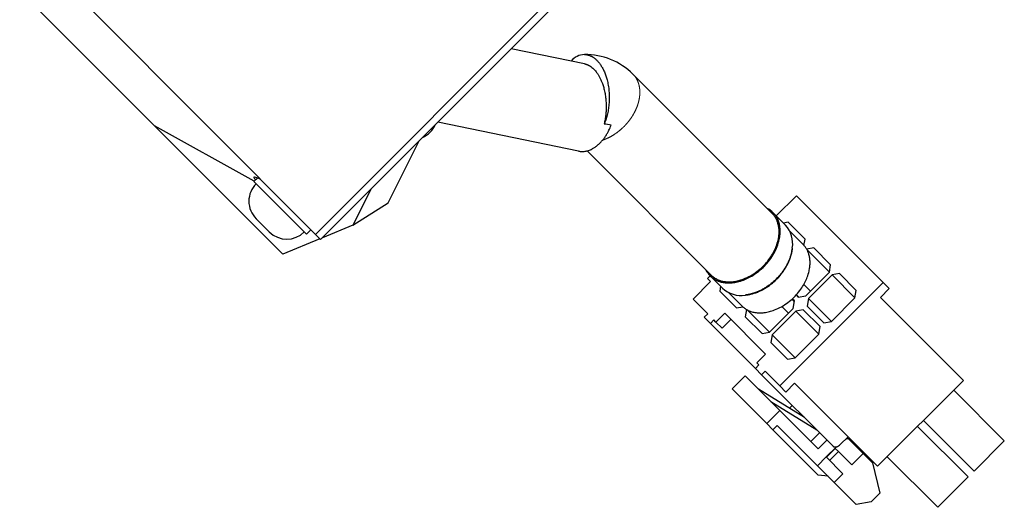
# Model space of a CAD drawing. Extents: x -336 to 855, y -4279 to -3403.
# Tile 16 of 19: x 655 to 695, y -3599 to -3580. Entities that reach past the tile are written whole.
import ezdxf

# ---------------------------------------------------------------- set-up
doc = ezdxf.new("R2010")
doc.units = 0
doc.header["$LTSCALE"] = 25.4
doc.linetypes.add('DASHEDBIDOT', pattern=[12.4, 3, -3, 0.2, -3, 0.2, -3])
doc.layers.add('Layer0000', color=7, linetype='CONTINUOUS', lineweight=25)

msp = doc.modelspace()

# ---------------------------------------------------------------- linework, layer by layer
at = {"layer": 'Layer0000', "color": 7, "linetype": 'Continuous', "lineweight": 25}
for p, q in [((650.5249292, -3574.0287197), (660.5790159, -3584.0828065)), ((667.2926961, -3588.6751664), (681.2580551, -3574.7098074)), ((667.0855894, -3588.4680596), (658.0855894, -3579.4680596)), ((677.9441306, -3581.5854907), (674.988835, -3580.9790275)), ((685.5307166, -3587.6302105), (679.9057166, -3582.0052105)), ((677.7080594, -3585.1099822), (672.0242651, -3583.9435974)), ((664.6132884, -3586.3190402), (660.5790159, -3584.0828065)), ((660.5790159, -3584.0828065), (665.7624292, -3589.2662197)), ((670.0123548, -3587.1979121), (671.2751288, -3584.6927336)), ((683.0558428, -3590.1050843), (678.0503202, -3585.0995617)), ((664.7384959, -3586.1938327), (664.5981525, -3586.3341761)), ((664.9088127, -3586.6448363), (664.5981525, -3586.3341761)), ((666.7194728, -3588.4554964), (664.9088127, -3586.6448363)), ((669.3129686, -3586.6548939), (668.5868269, -3588.0954641)), ((668.5868269, -3588.0954641), (670.0123548, -3587.1979121)), ((686.5042447, -3586.9066824), (685.6910719, -3587.7198552)), ((686.5042447, -3586.9066824), (690.0042447, -3590.4066824)), ((685.5660719, -3587.5948552), (686.0660719, -3588.0948552)), ((664.6865408, -3587.836778), (665.2168709, -3588.3671081)), ((686.179209, -3587.9817181), (685.9860719, -3588.0148552)), ((686.854209, -3588.6567181), (686.179209, -3587.9817181)), ((666.8962495, -3588.2787197), (666.7194728, -3588.4554964)), ((668.5868269, -3588.0954641), (667.3665929, -3588.6012696)), ((686.7807166, -3588.8802105), (686.2413703, -3588.3408643)), ((667.2621094, -3588.6445796), (665.7624292, -3589.2662197)), ((667.2926961, -3588.6751664), (667.0855894, -3588.4680596)), ((686.8104958, -3588.911497), (686.854209, -3588.6567181)), ((686.3419614, -3589.018978), (686.336444, -3589.0661498)), ((687.214209, -3589.0167181), (686.9230893, -3589.0666664)), ((687.8374323, -3589.9934948), (686.938443, -3589.0945056)), ((687.889209, -3589.6917181), (687.214209, -3589.0167181)), ((686.8828381, -3590.948089), (687.8374323, -3589.9934948)), ((687.8374323, -3589.9934948), (687.889209, -3589.6917181)), ((682.3323147, -3591.0786124), (683.0394215, -3590.3715056)), ((682.9144215, -3590.2465056), (683.0204875, -3590.1404396)), ((683.0394215, -3590.3715056), (682.9144215, -3590.2465056)), ((683.0204875, -3590.1404396), (683.5204875, -3590.6404396)), ((685.8323147, -3594.5786124), (690.0042447, -3590.4066824)), ((687.9474323, -3590.1034948), (686.9928381, -3591.058089)), ((688.249209, -3590.0517181), (687.9474323, -3590.1034948)), ((688.8724323, -3591.0284948), (687.9474323, -3590.1034948)), ((688.924209, -3590.7267181), (688.249209, -3590.0517181)), ((690.0042447, -3590.4066824), (690.2542447, -3590.6566824)), ((683.4404875, -3590.5604396), (683.4073504, -3590.7535767)), ((683.4073504, -3590.7535767), (684.0823504, -3591.4285767)), ((683.7664966, -3590.815738), (684.3058428, -3591.3550843)), ((687.0702214, -3590.7607057), (686.802515, -3590.4929992)), ((688.8724323, -3591.0284948), (688.924209, -3590.7267181)), ((690.2542447, -3590.6566824), (689.9006913, -3591.0102358)), ((682.9248147, -3591.6711124), (682.3323147, -3591.0786124)), ((684.4446012, -3590.9163302), (684.491782, -3590.9108117)), ((686.4223913, -3591.1735358), (686.3276563, -3591.0788008)), ((686.4254979, -3591.1554292), (686.3387677, -3591.0686989)), ((686.3737212, -3591.4572059), (686.4254979, -3591.1554292)), ((686.4943311, -3590.9131354), (686.5810614, -3590.9998657)), ((686.599168, -3590.9967591), (686.504433, -3590.9020241)), ((686.5810614, -3590.9998657), (686.8828381, -3590.948089)), ((686.9928381, -3591.058089), (686.9410614, -3591.3598657)), ((687.9178381, -3591.983089), (686.9928381, -3591.058089)), ((687.9178381, -3591.983089), (688.8724323, -3591.0284948)), ((689.9006913, -3591.0102358), (693.2506913, -3594.3602358)), ((684.0823504, -3591.4285767), (684.3371293, -3591.3848636)), ((684.4922986, -3591.4974571), (684.4423504, -3591.7885767)), ((685.4191271, -3592.4118), (684.5201378, -3591.5128108)), ((685.4191271, -3592.4118), (686.3737212, -3591.4572059)), ((686.4837212, -3591.5672059), (685.5291271, -3592.5218)), ((686.1863379, -3591.6445891), (685.9186315, -3591.3768827)), ((686.7854979, -3591.5154292), (686.4837212, -3591.5672059)), ((687.4087212, -3592.4922059), (686.4837212, -3591.5672059)), ((687.4604979, -3592.1904292), (686.7854979, -3591.5154292)), ((686.9410614, -3591.3598657), (687.6160614, -3592.0348657)), ((682.7833933, -3591.8125338), (682.9248147, -3591.6711124)), ((683.0333933, -3592.0625338), (682.7833933, -3591.8125338)), ((683.1748147, -3591.9211124), (683.0333933, -3592.0625338)), ((683.2573147, -3592.0036124), (683.1748147, -3591.9211124)), ((683.6108681, -3591.650059), (683.2573147, -3592.0036124)), ((683.5073147, -3592.2536124), (683.2573147, -3592.0036124)), ((683.5073147, -3592.2536124), (683.8608681, -3591.900059)), ((685.2608681, -3593.300059), (683.6108681, -3591.650059)), ((684.4423504, -3591.7885767), (685.1173504, -3592.4635767)), ((687.6160614, -3592.0348657), (687.9178381, -3591.983089)), ((683.0333933, -3592.0625338), (684.8483933, -3593.8775338)), ((687.4087212, -3592.4922059), (687.4604979, -3592.1904292)), ((685.1173504, -3592.4635767), (685.4191271, -3592.4118)), ((685.5291271, -3592.5218), (685.4773504, -3592.8235767)), ((686.4541271, -3593.4468), (685.5291271, -3592.5218)), ((686.4541271, -3593.4468), (687.4087212, -3592.4922059)), ((685.4773504, -3592.8235767), (686.1523504, -3593.4985767)), ((684.9073147, -3593.6536124), (685.2608681, -3593.300059)), ((686.1523504, -3593.4985767), (686.4541271, -3593.4468)), ((684.8483933, -3593.8775338), (684.9898147, -3593.7361124)), ((685.0983933, -3594.1275338), (684.8483933, -3593.8775338)), ((684.9898147, -3593.7361124), (684.9073147, -3593.6536124)), ((685.2398147, -3593.9861124), (685.0983933, -3594.1275338)), ((685.8323147, -3594.5786124), (685.2398147, -3593.9861124)), ((684.4373399, -3594.1735872), (683.9070098, -3594.7039172)), ((684.4373399, -3594.1735872), (685.8373399, -3595.5735872)), ((685.0983933, -3594.1275338), (687.9733933, -3597.0025338)), ((693.2506913, -3594.3602358), (689.7858681, -3597.825059)), ((685.3070098, -3596.1039172), (683.9070098, -3594.7039172)), ((686.8283933, -3595.8575338), (684.9748399, -3594.7110872)), ((686.0823147, -3594.8286124), (685.8323147, -3594.5786124)), ((686.4358681, -3594.475059), (686.0823147, -3594.8286124)), ((689.7858681, -3597.825059), (686.4358681, -3594.475059)), ((692.8617826, -3594.7491445), (694.9030326, -3596.7903945)), ((685.3070098, -3596.1039172), (685.8373399, -3595.5735872)), ((685.4748399, -3595.2110872), (687.3283933, -3596.3575338)), ((685.8373399, -3595.5735872), (687.3873399, -3597.1235872)), ((686.2259885, -3595.4849386), (686.3408933, -3595.3700338)), ((686.5966991, -3595.7142279), (686.6408933, -3595.6700338)), ((693.6797378, -3598.0136893), (691.6384878, -3595.9724393)), ((685.5570098, -3596.3539172), (685.3070098, -3596.1039172)), ((685.7337865, -3596.1771406), (685.5570098, -3596.3539172)), ((687.3895098, -3598.1864172), (685.5570098, -3596.3539172)), ((687.3587865, -3597.8021406), (685.7337865, -3596.1771406)), ((691.3980715, -3596.2128556), (693.4393215, -3598.2541056)), ((687.0873399, -3596.8235872), (687.4408933, -3596.4700338)), ((687.3873399, -3597.1235872), (687.7408933, -3596.7700338)), ((688.27517, -3596.9507571), (688.5933681, -3596.632559)), ((689.2005127, -3597.3104144), (688.6103739, -3596.7202756)), ((688.1237688, -3597.0371583), (687.7123399, -3597.4485872)), ((688.0783933, -3597.1075338), (687.7248399, -3597.4610872)), ((688.0783933, -3597.1075338), (688.0658933, -3597.0950338)), ((688.2033933, -3597.2325338), (688.0783933, -3597.1075338)), ((694.9030326, -3596.7903945), (693.6797378, -3598.0136893)), ((687.7123399, -3597.4485872), (687.3587865, -3597.8021406)), ((687.7123399, -3597.4485872), (688.3873399, -3598.1235872)), ((687.8498399, -3597.5860872), (688.2033933, -3597.2325338)), ((688.2033933, -3597.2325338), (688.7408933, -3597.7700338)), ((688.7408933, -3597.7700338), (689.2005127, -3597.3104144)), ((689.2005127, -3597.3104144), (689.5755127, -3597.6854144)), ((692.2160268, -3599.4774003), (690.1747768, -3597.4361503)), ((688.0337865, -3598.4771406), (687.3587865, -3597.8021406)), ((689.5755127, -3597.6854144), (689.8783933, -3598.9075338)), ((687.7837865, -3598.2271406), (687.3895098, -3598.1864172)), ((688.3873399, -3598.1235872), (688.0337865, -3598.4771406)), ((693.4393215, -3598.2541056), (692.2160268, -3599.4774003)), ((688.0337865, -3598.4771406), (688.9212865, -3599.3646406)), ((689.8783933, -3598.9075338), (689.5248399, -3599.2610872)), ((689.5248399, -3599.2610872), (688.9212865, -3599.3646406))]:
    msp.add_line(p, q, dxfattribs=at)
at = {"layer": 'Layer0000', "color": 251, "linetype": 'DASHEDBIDOT', "lineweight": 18}
msp.add_line((667.0855894, -3588.4680596), (681.0509483, -3574.5027006), dxfattribs=at)
at = {"layer": 'Layer0000', "color": 7, "linetype": 'Continuous', "lineweight": 25}
for centre, radius, start, end in [((677.9728725, -3581.9532058), 0.7419742, 92.23515666, 139.86879424), ((677.966062, -3583.9791244), 2.7674168, 45.50155325, 90.45812815), ((670.9382994, -3583.5672018), 1.0987409, 295.24028043, 334.75971957), ((678.5626002, -3585.9164044), 1.9052295, 75.9356465, 84.67247571), ((676.7254803, -3583.158711), 2.4734283, 333.28349465, 338.4237522), ((665.3936476, -3587.1296712), 1, 135, 225.00003003), ((684.9151721, -3588.2480401), 0.9221285, 45.10039549, 63.95462865), ((665.9239777, -3587.6600013), 1, 225, 315), ((685.2610205, -3588.8384397), 1.0959132, 350.51873707, 42.72706758), ((683.6737688, -3589.4894711), 0.9222453, 206.04657599, 224.89839987), ((684.2650056, -3589.8322612), 1.0988447, 227.34780407, 279.40639128), ((688.5814841, -3596.9545898), 0.236782, 49.30676798, 112.84964967)]:
    msp.add_arc(centre, radius, start, end, dxfattribs=at)
for points, weights, knots in [([(677.9439348, -3581.2117961), (678.2139985, -3581.21312), (678.4471253, -3581.4462467), (679.4393192, -3582.4384407), (678.7394987, -3584.0194051)], [0.853365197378, 0.892638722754, 1, 0.661423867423, 1], [0.34145179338, 0.34145179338, 0.34145179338, 0.5, 0.5, 1, 1, 1]), ([(677.9444558, -3581.5855574), (678.1487564, -3581.6274882), (678.3260528, -3581.8047846), (679.0977013, -3582.5764331), (678.7394987, -3584.0194051)], [0.898213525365, 0.928865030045, 1, 0.750012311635, 1], [0.35772305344, 0.35772305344, 0.35772305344, 0.5, 0.5, 1, 1, 1]), ([(683.0204875, -3590.1404396), (683.5401027, -3590.6600549), (684.4363064, -3590.2834664), (687.1249176, -3589.1537009), (685.5660719, -3587.5948552)], [0.75, 0.75, 1, 0.5, 1], [0.5, 0.5, 0.5, 0.66666666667, 0.66666666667, 1, 1, 1]), ([(683.0558428, -3590.1050843), (684.5713873, -3591.6206287), (685.6697703, -3589.0067012), (686.035898, -3588.135392), (685.5307166, -3587.6302105)], [1, 0.5, 1, 0.75, 0.75], [0, 0, 0, 0.33333333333, 0.33333333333, 0.5, 0.5, 0.5]), ([(684.3058428, -3591.3550843), (685.8213873, -3592.8706287), (686.9197703, -3590.2567012), (687.285898, -3589.385392), (686.7807166, -3588.8802105)], [1, 0.5, 1, 0.75, 0.75], [0, 0, 0, 0.33333333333, 0.33333333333, 0.5, 0.5, 0.5]), ([(686.341963, -3589.0189641), (686.1975704, -3590.2534781), (684.9363064, -3590.7834664), (684.6878163, -3590.8878829), (684.4445964, -3590.9163307)], [0.769219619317, 0.680682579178, 1, 0.915396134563, 0.859423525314], [0.12045505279, 0.12045505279, 0.12045505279, 0.33333333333, 0.33333333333, 0.38973591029, 0.38973591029, 0.38973591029]), ([(684.491782, -3590.9108117), (685.692004, -3590.77043), (686.2072703, -3589.5442012), (686.3087865, -3589.3026136), (686.336444, -3589.0661498)], [0.769219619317, 0.680682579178, 1, 0.915396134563, 0.859423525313], [0.12045505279, 0.12045505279, 0.12045505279, 0.33333333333, 0.33333333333, 0.38973591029, 0.38973591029, 0.38973591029])]:
    msp.add_rational_spline(points, weights, degree=2, knots=knots, dxfattribs=at)
at = {"layer": 'Layer0000', "color": 251, "linetype": 'DASHEDBIDOT', "lineweight": 18}
msp.add_rational_spline([(679.9057166, -3582.0052105), (680.3136253, -3582.4131193), (680.1340575, -3583.1172141), (679.8387077, -3584.2752964), (678.6766562, -3584.6687024)], [0.821473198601, 0.821473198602, 1, 0.736674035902, 0.861752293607], degree=2, knots=[0.5, 0.5, 0.5, 0.66666666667, 0.66666666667, 0.91249900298, 0.91249900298, 0.91249900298], dxfattribs=at)
at = {"layer": 'Layer0000', "color": 7, "linetype": 'Continuous', "lineweight": 25}
for points, weights in [([(677.7080594, -3585.1099822), (678.4364543, -3585.2594578), (678.9348501, -3584.2707058)], [0.873316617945, 0.758003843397, 0.947132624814]), ([(687.9733933, -3597.0025338), (688.0983933, -3597.1275338), (688.27517, -3596.9507571)], [1, 0.707106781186, 1])]:
    msp.add_rational_spline(points, weights, degree=2, dxfattribs=at)
for points in [[(664.5916771, -3586.1643559), (664.5807791, -3586.1756619), (664.6082718, -3586.2061466), (664.6753293, -3586.2569993)], [(664.8577001, -3586.2401703), (664.7060823, -3586.1773298), (664.6069071, -3586.1485557), (664.5916771, -3586.1643559)]]:
    msp.add_open_spline(points, degree=3, dxfattribs=at)

doc.saveas('drawing.dxf')
